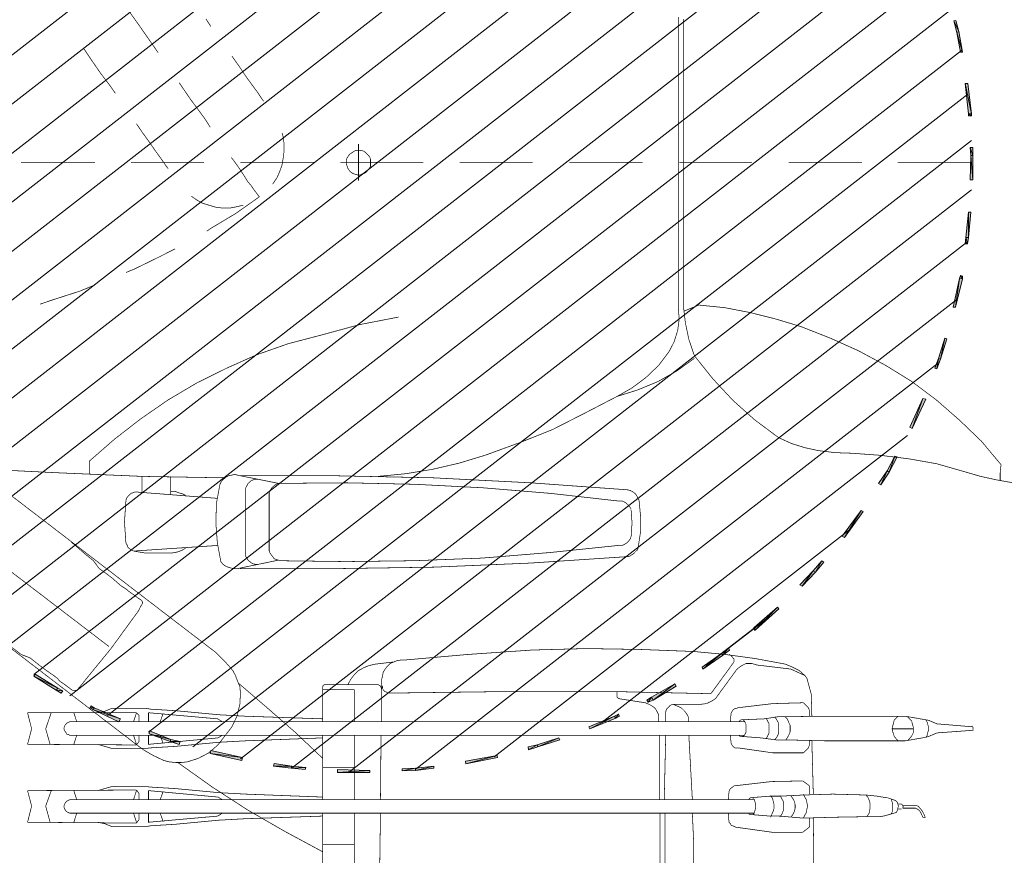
# Model space of a CAD drawing. Header units: centimetres. Extents: x 695802 to 711011, y 25963 to 44188.
# Tile 92 of 195: x 708863 to 708944, y 35964 to 36033. Entities that reach past the tile are written whole.
import ezdxf

# ---------------------------------------------------------------- set-up
doc = ezdxf.new("R2010")
doc.units = ezdxf.units.CM
doc.layers.add('H', color=7, linetype='Continuous')
doc.layers.add('Przekrojowa', color=253, linetype='Continuous', lineweight=25)

# ---------------------------------------------------------------- blocks, each defined once
blk = doc.blocks.new('zw$EDF5')
at = {"layer": 'H', "linetype": 'Continuous', "lineweight": 0}
for points in [[(4.33, 210.3), (4.33, 210.468), (4.859, 210.588), (6.952, 210.757), (6.952, 210.588)], [(12.243, 210.71), (11.618, 210.757), (9.597, 210.71), (9.597, 210.925), (12.243, 210.925)], [(14.841, 210.588), (14.841, 210.83), (15.034, 210.83), (17.511, 210.54), (17.511, 210.3), (15.034, 210.588)], [(1.756, 209.891), (1.516, 209.844), (-0.841, 209.315), (-0.841, 209.482), (1.444, 210.059), (1.684, 210.059)], [(21.72, 209.602), (20.109, 209.891), (20.109, 210.059), (21.768, 209.795), (22.706, 209.555), (22.634, 209.387)], [(-5.123, 208.28), (-3.464, 208.809), (-3.391, 208.616), (-5.076, 208.112), (-5.869, 207.823), (-5.941, 207.99)], [(-10.848, 205.971), (-8.418, 207.077), (-8.346, 206.837), (-10.728, 205.729)], [(-14.407, 204.07), (-13.157, 204.696), (-13.084, 204.527), (-14.312, 203.902), (-15.345, 203.204), (-15.467, 203.373)], [(-19.796, 200.366), (-17.655, 201.929), (-17.534, 201.761), (-19.675, 200.197)], [(-22.61, 198.008), (-21.816, 198.707), (-21.696, 198.514), (-22.514, 197.841), (-23.645, 196.733), (-23.765, 196.902)], [(-27.348, 193.102), (-25.616, 195.002), (-25.496, 194.882), (-27.181, 192.982), (-27.228, 192.934), (-27.396, 193.054)], [(-29.489, 190.384), (-29.032, 190.961), (-28.84, 190.841), (-29.322, 190.264), (-30.403, 188.725), (-30.572, 188.772)], [(-33.121, 184.659), (-31.967, 186.584), (-31.798, 186.464), (-32.881, 184.563), (-33.121, 184.154), (-33.29, 184.275)], [(-34.613, 181.605), (-34.445, 181.893), (-34.276, 181.845), (-34.445, 181.508), (-35.311, 179.415), (-35.478, 179.487)], [(-36.994, 175.207), (-36.417, 176.986), (-36.249, 176.938), (-36.826, 175.157), (-36.994, 174.388), (-37.21, 174.461)], [(-38.365, 169.313), (-37.859, 171.911), (-37.692, 171.863), (-38.149, 169.265)], [(-38.942, 164.069), (-38.894, 165.152), (-38.725, 166.667), (-38.558, 166.667), (-38.725, 165.152), (-38.774, 164.069)], [(-39.062, 158.754), (-39.062, 161.399), (-38.894, 161.399), (-38.847, 158.754)], [(-38.725, 154.953), (-38.847, 156.084), (-38.653, 156.156), (-38.558, 155.001), (-38.316, 153.558), (-38.558, 153.509)], [(-37.499, 148.29), (-38.076, 150.888), (-37.859, 150.961), (-37.283, 148.363)], [(-36.537, 145.019), (-36.754, 145.765), (-36.537, 145.813), (-36.344, 145.067), (-35.671, 143.335), (-35.888, 143.287)], [(-33.939, 138.716), (-34.902, 140.785), (-34.685, 140.906), (-33.747, 138.765), (-33.579, 138.476), (-33.747, 138.428)], [(-32.304, 135.662), (-32.544, 136.071), (-32.376, 136.191), (-32.135, 135.783), (-30.981, 133.93), (-31.173, 133.81)]]:
    blk.add_hatch(color=256, dxfattribs=at).paths.add_polyline_path(points)
at = {"layer": 'H', "color": 1, "lineweight": 0, "true_color": 0xff0000}
for p, q in [((4.45, 210.42), (-38.678, 155.073)), ((8.779, 210.83), (-37.981, 150.791)), ((12.821, 210.83), (-36.994, 146.871)), ((16.622, 210.54), (-35.791, 143.239)), ((-0.24, 209.627), (-39.014, 159.788)), ((20.205, 210.011), (-34.396, 139.871)), ((23.669, 209.265), (-32.785, 136.769)), ((-5.436, 208.112), (-38.798, 165.225)), ((26.893, 208.28), (-31.053, 133.81)), ((30.02, 207.077), (-29.152, 131.116)), ((-11.425, 205.586), (-37.812, 171.621)), ((33.025, 205.754), (-34.974, 118.512)), ((35.84, 204.239), (-35.671, 112.403)), ((38.558, 202.579), (-35.262, 107.784)), ((-19.218, 200.728), (-35.046, 180.402)), ((41.155, 200.728), (-34.18, 103.984)), ((43.633, 198.754), (-32.736, 100.688)), ((45.943, 196.566), (-30.932, 97.85)), ((48.204, 194.257), (-28.863, 95.324)), ((50.273, 191.779), (-26.555, 93.183)), ((52.245, 189.134), (-23.957, 91.284)), ((54.024, 186.295), (-21.119, 89.767)), ((55.708, 183.24), (-18.015, 88.614)), ((57.2, 179.993), (-14.601, 87.82))]:
    blk.add_line(p, q, dxfattribs=at)
at = {"layer": 'H', "lineweight": 0}
for points, const_width in [([(-15.298, 214.246), (-15.058, 212.898), (-14.769, 211.576), (-14.384, 210.253)], 0.0573), ([(-15.13, 213.186), (-14.479, 213.186), (-13.806, 213.258), (-11.882, 211.648), (-10.15, 209.844)], 0.0573), ([(-15.13, 213.186), (-14.479, 213.186), (-13.806, 213.258)], 0.0573), ([(-35.383, 210.95), (-35.503, 210.95), (-35.623, 210.95), (-35.84, 207.99), (-36.128, 207.318)], 0.0573), ([(-35.262, 210.877), (-35.383, 210.95)], 0.0573), ([(-34.468, 198.754), (-34.468, 205.393), (-34.805, 207.318), (-35.094, 207.99), (-35.334, 210.877)], 0.0573), ([(-14.384, 210.253), (-13.735, 207.99), (-13.326, 205.682)], 0.0573), ([(11.017, 210.83), (11.017, 204.816)], 0.0573), ([(11.017, 210.782), (11.017, 204.768)], 0.0573), ([(11.017, 210.782), (11.017, 204.768)], 0.0573), ([(-10.15, 209.844), (-8.49, 207.943)], 0.0573), ([(-8.49, 207.943), (-6.975, 205.923), (-5.652, 203.782)], 0.0573), ([(-42.478, 206.909), (-42.767, 207.029), (-42.767, 206.837)], 0.0573), ([(-36.2, 207.077), (-36.489, 205.393), (-36.489, 198.754), (-36.417, 195.772), (-36.417, 194.834)], 0.0573), ([(-36.128, 207.318), (-36.2, 207.077)], 0.0573), ([(-36.032, 207.197), (-36.2, 207.077)], 0.0573), ([(-35.166, 207.246), (-35.383, 207.318), (-35.551, 207.318), (-35.791, 207.246), (-36.032, 207.197)], 0.0573), ([(-34.974, 207.197), (-35.166, 207.246)], 0.0573), ([(-34.757, 207.077), (-34.974, 207.197)], 0.0573), ([(-42.767, 206.837), (-42.55, 206.74), (-42.31, 206.62)], 0.0573), ([(-42.261, 206.789), (-42.478, 206.909)], 0.0573), ([(-42.31, 206.62), (-42.141, 206.452), (-42.021, 206.259)], 0.0573), ([(-42.094, 206.668), (-42.261, 206.789)], 0.0573), ([(-41.852, 206.452), (-41.974, 206.548), (-42.094, 206.668)], 0.0573), ([(-42.021, 206.259), (-42.021, 206.043)], 0.0573), ([(-41.805, 205.177), (-41.805, 206.091), (-41.805, 206.259), (-41.852, 206.452)], 0.0573), ([(-42.021, 206.043), (-42.021, 205.177)], 0.0573), ([(-36.08, 205.923), (-36.249, 205.802), (-36.417, 205.634)], 0.0573), ([(-35.84, 206.043), (-36.08, 205.923)], 0.0573), ([(-35.334, 206.043), (-35.623, 206.043), (-35.84, 206.043)], 0.0573), ([(-35.503, 206.043), (-35.503, 204.311)], 0.0573), ([(-34.877, 205.923), (-35.094, 205.971), (-35.334, 206.043)], 0.0573), ([(-34.517, 205.586), (-34.685, 205.754), (-34.877, 205.923)], 0.0573), ([(-13.326, 205.682), (-13.037, 203.325), (-12.869, 201.015)], 0.0573), ([(-42.67, 203.613), (-42.381, 204.648)], 0.0573), ([(-42.381, 204.648), (-42.261, 204.72)], 0.0573), ([(-42.261, 204.72), (-42.094, 204.768), (-41.901, 204.816), (-41.805, 204.816), (-41.612, 204.768)], 0.0573), ([(-42.094, 204.768), (-42.094, 205.105)], 0.0573), ([(-41.685, 205.105), (-41.805, 205.177), (-41.901, 205.225), (-42.021, 205.177)], 0.0573), ([(-41.685, 204.768), (-41.685, 205.105)], 0.0573), ([(-41.612, 204.768), (-41.515, 204.72), (-41.395, 204.599)], 0.0573), ([(-41.395, 204.599), (-41.155, 203.902)], 0.0573), ([(-36.489, 204.816), (-36.32, 204.648), (-36.128, 204.479)], 0.0573), ([(-34.805, 204.479), (-34.637, 204.648), (-34.468, 204.816)], 0.0573), ([(-42.261, 204.359), (-42.478, 204.239)], 0.0573), ([(-41.732, 204.359), (-42.021, 204.359), (-42.261, 204.359)], 0.0573), ([(-41.275, 204.239), (-41.515, 204.311), (-41.732, 204.359)], 0.0573), ([(-41.155, 203.902), (-41.108, 203.493), (-41.035, 203.084)], 0.0573), ([(-36.128, 204.479), (-35.912, 204.431)], 0.0573), ([(-35.912, 204.431), (-35.743, 204.359)], 0.0573), ([(-35.743, 204.359), (-35.503, 204.311), (-35.262, 204.359), (-35.046, 204.431), (-34.805, 204.479)], 0.0573), ([(-5.652, 203.782), (-4.45, 201.544), (-3.415, 199.236)], 0.0573), ([(-42.718, 203.204), (-42.67, 203.613)], 0.0573), ([(-42.718, 202.218), (-42.718, 202.795), (-42.718, 203.204)], 0.0573), ([(-41.035, 203.084), (-40.939, 202.17)], 0.0573), ([(-42.767, 199.453), (-42.718, 202.218)], 0.0573), ([(-42.261, 202.459), (-42.478, 202.41), (-42.718, 202.218)], 0.0573), ([(-41.685, 202.507), (-41.974, 202.507), (-42.261, 202.459)], 0.0573), ([(-41.445, 202.459), (-41.685, 202.507)], 0.0573), ([(-41.155, 202.338), (-41.445, 202.459)], 0.0573), ([(-40.939, 197.022), (-40.866, 199.453), (-40.939, 202.17), (-41.155, 202.338)], 0.0573), ([(11.017, 201.833), (11.017, 195.82)], 0.0573), ([(11.017, 201.761), (11.017, 195.82)], 0.0573), ([(11.017, 201.761), (11.017, 195.82)], 0.0573), ([(-12.869, 201.015), (-12.82, 199.62), (-12.652, 198.25), (-12.411, 197.142)], 0.0573), ([(-42.84, 196.975), (-42.767, 199.453)], 0.0573), ([(-3.415, 199.236), (-2.478, 196.855)], 0.0573), ([(-34.517, 194.906), (-34.468, 198.754)], 0.0573), ([(-47.217, 197.888), (-42.84, 197.841)], 0.0573), ([(-43.993, 196.975), (-43.584, 197.504)], 0.0573), ([(-43.584, 197.504), (-43.416, 197.552), (-42.84, 197.552)], 0.0573), ([(-42.094, 197.312), (-42.381, 197.264)], 0.0573), ([(-41.852, 197.384), (-42.094, 197.312)], 0.0573), ([(-41.565, 197.312), (-41.852, 197.384)], 0.0573), ([(-40.866, 197.022), (-41.108, 197.142), (-41.323, 197.264), (-41.565, 197.312)], 0.0573), ([(-40.866, 197.841), (-36.489, 197.721)], 0.0573), ([(-40.17, 197.504), (-40.362, 197.552), (-40.866, 197.552)], 0.0573), ([(-39.784, 196.975), (-40.17, 197.504)], 0.0573), ([(-37.475, 197.022), (-37.066, 197.432)], 0.0573), ([(-37.066, 197.432), (-36.898, 197.504)], 0.0573), ([(-36.898, 197.504), (-36.489, 197.504)], 0.0573), ([(-32.664, 197.672), (-34.468, 197.721)], 0.0573), ([(-33.771, 197.432), (-33.939, 197.504), (-34.468, 197.504)], 0.0573), ([(-33.362, 197.022), (-33.771, 197.432)], 0.0573), ([(-31.341, 197.312), (-32.664, 197.672)], 0.0573), ([(-30.258, 193.174), (-30.595, 195.989), (-31.124, 197.142), (-31.341, 197.312)], 0.0573), ([(-43.993, 194.425), (-43.993, 196.975)], 0.0573), ([(-42.381, 197.264), (-42.598, 197.142), (-42.84, 197.022)], 0.0573), ([(-42.84, 197.022), (-42.67, 195.074), (-42.67, 194.257), (-42.55, 192.813)], 0.0573), ([(-40.939, 197.022), (-41.035, 195.074), (-41.035, 194.257), (-41.155, 192.765)], 0.0573), ([(-40.17, 191.49), (-39.833, 194.425), (-39.784, 196.975)], 0.0573), ([(-37.475, 194.497), (-37.475, 197.022)], 0.0573), ([(-33.434, 194.497), (-33.362, 197.022)], 0.0573), ([(-30.717, 196.686), (-31.124, 197.142)], 0.0573), ([(-30.187, 195.532), (-30.427, 196.109), (-30.717, 196.686)], 0.0573), ([(-12.411, 197.142), (-12.074, 196.061)], 0.0573), ([(-0.914, 190.576), (-1.323, 192.693), (-1.852, 194.786), (-2.478, 196.855)], 0.0573), ([(-42.31, 196.277), (-42.55, 196.157), (-42.767, 195.989)], 0.0573), ([(-42.021, 196.349), (-42.31, 196.277)], 0.0573), ([(-41.732, 196.349), (-42.021, 196.349)], 0.0573), ([(-41.445, 196.277), (-41.732, 196.349)], 0.0573), ([(-40.986, 195.989), (-41.228, 196.157), (-41.445, 196.277)], 0.0573), ([(-36.249, 195.7), (-36.417, 195.58)], 0.0573), ([(-36.032, 195.82), (-36.249, 195.7)], 0.0573), ([(-35.743, 195.94), (-36.032, 195.82)], 0.0573), ([(-34.974, 195.82), (-35.214, 195.94), (-35.503, 195.94), (-35.743, 195.94)], 0.0573), ([(-34.517, 195.532), (-34.685, 195.7), (-34.974, 195.82)], 0.0573), ([(-12.074, 196.061), (-11.594, 195.002)], 0.0573), ([(-42.55, 195.243), (-42.767, 195.074)], 0.0573), ([(-42.261, 195.363), (-42.55, 195.243)], 0.0573), ([(-42.021, 195.411), (-42.261, 195.363)], 0.0573), ([(-41.445, 195.363), (-41.732, 195.411), (-42.021, 195.411)], 0.0573), ([(-40.986, 195.123), (-41.228, 195.243), (-41.445, 195.363)], 0.0573), ([(-35.503, 195.002), (-35.743, 195.002), (-35.96, 194.954), (-36.2, 194.834), (-36.417, 194.666)], 0.0573), ([(-35.214, 195.002), (-35.503, 195.002)], 0.0573), ([(-34.517, 194.666), (-34.757, 194.834), (-34.974, 194.954), (-35.214, 195.002)], 0.0573), ([(-34.517, 194.906), (-34.685, 193.8)], 0.0573), ([(-28.985, 183.649), (-29.152, 188.026), (-29.392, 190.576), (-29.729, 193.054), (-30.187, 195.532)], 0.0573), ([(-11.594, 195.002), (-10.15, 193.054), (-8.539, 191.25)], 0.0573), ([(-43.536, 191.37), (-43.584, 191.49), (-43.993, 194.425)], 0.0573), ([(-42.55, 194.425), (-42.767, 194.329)], 0.0573), ([(-42.261, 194.545), (-42.55, 194.425)], 0.0573), ([(-42.021, 194.617), (-42.261, 194.545)], 0.0573), ([(-41.445, 194.545), (-41.732, 194.617), (-42.021, 194.617)], 0.0573), ([(-40.986, 194.329), (-41.228, 194.497), (-41.445, 194.545)], 0.0573), ([(-37.066, 191.659), (-37.475, 194.497)], 0.0573), ([(-36.417, 194.834), (-36.249, 193.559)], 0.0573), ([(-35.623, 194.208), (-35.84, 194.208), (-36.08, 194.088), (-36.32, 193.968)], 0.0573), ([(-35.334, 194.208), (-35.623, 194.208)], 0.0573), ([(-34.637, 193.968), (-34.877, 194.088), (-35.094, 194.208), (-35.334, 194.208)], 0.0573), ([(-34.228, 191.081), (-34.108, 191.153), (-34.011, 191.202), (-33.891, 191.322), (-33.819, 191.442), (-33.819, 191.538), (-33.771, 191.659), (-33.434, 194.497)], 0.0573), ([(-26.435, 194.04), (-30.307, 189.012)], 0.116), ([(-36.249, 193.559), (-36.128, 191.947)], 0.0573), ([(-34.685, 193.8), (-34.757, 192.068)], 0.0573), ([(-42.43, 192.982), (-42.55, 192.885), (-42.55, 192.765), (-42.55, 192.645), (-42.478, 192.525)], 0.0573), ([(-41.974, 193.102), (-42.189, 193.054), (-42.43, 192.982)], 0.0573), ([(-42.43, 192.982), (-42.43, 136.889)], 0.0573), ([(-41.732, 193.102), (-41.974, 193.102)], 0.0573), ([(-41.275, 192.982), (-41.515, 193.054), (-41.732, 193.102)], 0.0573), ([(-41.323, 192.982), (-41.323, 136.889)], 0.0573), ([(-41.323, 192.525), (-41.228, 192.597), (-41.155, 192.693), (-41.155, 192.813), (-41.228, 192.934)], 0.0573), ([(-30.187, 192.982), (-30.258, 193.174)], 0.0573), ([(-30.138, 192.765), (-30.187, 192.982)], 0.0573), ([(-30.138, 192.308), (-30.138, 192.525), (-30.138, 192.765)], 0.0573), ([(11.017, 192.813), (11.017, 186.824)], 0.0573), ([(11.017, 192.813), (11.017, 186.824)], 0.0573), ([(11.017, 192.813), (11.017, 186.824)], 0.0573), ([(-37.066, 191.37), (-37.066, 191.49), (-37.066, 191.659)], 0.0573), ([(-35.791, 192.308), (-36.032, 192.188), (-36.128, 192.068)], 0.0573), ([(-36.128, 192.068), (-36.128, 191.947), (-36.128, 191.827)], 0.0573), ([(-36.128, 191.827), (-36.032, 191.731)], 0.0573), ([(-36.032, 192.188), (-36.032, 136.817)], 0.0573), ([(-35.094, 192.308), (-35.334, 192.308), (-35.551, 192.308), (-35.791, 192.308)], 0.0573), ([(-34.925, 191.731), (-34.805, 191.827), (-34.757, 191.947), (-34.757, 192.068), (-34.877, 192.188), (-35.094, 192.308)], 0.0573), ([(-34.925, 192.236), (-34.925, 136.889)], 0.0573), ([(-33.434, 189.061), (-33.242, 189.47), (-33.025, 189.806), (-30.644, 191.538), (-30.475, 191.731), (-30.355, 191.899), (-30.258, 192.068)], 0.0573), ([(-30.258, 192.068), (-30.138, 192.308)], 0.0573), ([(-43.464, 191.202), (-43.536, 191.37)], 0.0573), ([(-43.176, 190.913), (-43.296, 191.033), (-43.416, 191.081), (-43.464, 191.202)], 0.0573), ([(-42.43, 190.866), (-43.176, 190.913)], 0.0573), ([(-41.323, 190.866), (-40.65, 190.913)], 0.0573), ([(-40.65, 190.913), (-40.53, 190.961), (-40.41, 191.033)], 0.0573), ([(-40.41, 191.033), (-40.29, 191.202), (-40.17, 191.37)], 0.0573), ([(-40.17, 191.37), (-40.17, 191.49)], 0.0573), ([(-36.826, 191.153), (-36.946, 191.25), (-37.066, 191.37)], 0.0573), ([(-36.657, 191.081), (-36.826, 191.153)], 0.0573), ([(-36.032, 191.033), (-36.657, 191.081)], 0.0573), ([(-34.925, 191.033), (-34.228, 191.081)], 0.0573), ([(-30.018, 191.322), (-32.496, 189.518)], 0.0573), ([(-29.392, 190.913), (-29.442, 191.033), (-29.562, 191.153), (-29.682, 191.25), (-29.778, 191.322), (-29.898, 191.322), (-30.018, 191.322)], 0.0573), ([(-8.539, 191.25), (-6.758, 189.59), (-4.859, 188.074)], 0.0573), ([(-1.203, 187.208), (-0.697, 188.435), (-0.914, 190.576)], 0.0573), ([(-32.496, 189.518), (-32.616, 189.421), (-32.616, 189.301), (-32.448, 181.725)], 0.0573), ([(-33.482, 188.195), (-33.482, 188.652), (-33.434, 189.061)], 0.0573), ([(-45.076, 188.026), (-47.746, 188.026)], 0.0573), ([(-42.43, 187.906), (-45.076, 188.026)], 0.0573), ([(-36.032, 187.617), (-41.323, 187.906)], 0.0573), ([(-33.53, 186.175), (-33.482, 186.342), (-33.482, 186.464), (-33.482, 188.195)], 0.0573), ([(-8.202, 181.725), (-7.673, 183.409), (-6.975, 185.092), (-6.109, 186.631), (-5.076, 188.074)], 0.0573), ([(-4.859, 188.074), (-3.511, 187.617)], 0.0573), ([(-3.511, 187.617), (-2.141, 187.33)], 0.0573), ([(-34.517, 187.57), (-34.925, 187.57)], 0.0573), ([(-34.517, 187.57), (-34.925, 187.57)], 0.0573), ([(-33.819, 187.04), (-34.059, 187.28), (-34.3, 187.45), (-34.517, 187.57)], 0.0573), ([(-33.602, 186.584), (-33.722, 186.873), (-33.819, 187.04)], 0.0573), ([(-0.866, 186.751), (-1.852, 186.824), (-2.766, 186.704)], 0.0573), ([(-2.141, 187.33), (-0.697, 187.16)], 0.0573), ([(-0.697, 187.16), (22.803, 187.16)], 0.0573), ([(-33.939, 185.765), (-33.819, 185.838), (-33.722, 185.958), (-33.602, 186.054), (-33.53, 186.175)], 0.0573), ([(-33.482, 186.342), (-33.602, 186.584)], 0.0573), ([(-4.497, 186.007), (-5.652, 185.141)], 0.0573), ([(-2.766, 186.704), (-3.704, 186.415), (-4.497, 186.007)], 0.0573), ([(-0.866, 186.751), (22.971, 186.751)], 0.0573), ([(-42.43, 185.67), (-47.746, 185.67)], 0.0573), ([(-42.43, 185.261), (-47.746, 185.261)], 0.0573), ([(-36.032, 185.718), (-41.323, 185.598)], 0.0573), ([(-36.032, 185.189), (-41.323, 185.189)], 0.0573), ([(-34.925, 185.718), (-34.3, 185.718), (-34.108, 185.718), (-33.939, 185.765)], 0.0573), ([(-34.348, 185.141), (-34.637, 185.141), (-34.925, 185.141)], 0.0573), ([(-33.891, 184.899), (-34.108, 185.019), (-34.348, 185.141)], 0.0573), ([(-33.602, 184.563), (-33.722, 184.732), (-33.891, 184.899)], 0.0573), ([(-33.482, 184.323), (-33.602, 184.563)], 0.0573), ([(-5.652, 185.141), (-6.638, 184.106)], 0.0573), ([(-33.362, 184.034), (-33.482, 184.323)], 0.0573), ([(-32.905, 181.725), (-33.025, 181.845), (-33.362, 184.034)], 0.0573), ([(-28.912, 179.199), (-28.985, 183.649)], 0.0573), ([(-19.338, 183.649), (-20.613, 183.457)], 0.0573), ([(-18.015, 183.649), (-19.338, 183.649)], 0.0573), ([(-16.74, 183.529), (-18.015, 183.649)], 0.0573), ([(-6.638, 184.106), (-7.504, 182.951), (-8.202, 181.725)], 0.0573), ([(11.017, 183.817), (11.017, 177.804)], 0.0573), ([(11.017, 183.817), (11.017, 177.804)], 0.0573), ([(11.017, 183.817), (11.017, 177.804)], 0.0573), ([(-21.311, 182.783), (-21.359, 182.591)], 0.0573), ([(-21.239, 182.879), (-21.311, 182.783)], 0.0573), ([(-21.119, 183.072), (-21.239, 182.879)], 0.0573), ([(-20.782, 183.409), (-20.902, 183.288), (-21.022, 183.168), (-21.119, 183.072)], 0.0573), ([(-20.613, 183.457), (-20.782, 183.409)], 0.0573), ([(-19.675, 182.879), (-19.867, 182.831), (-20.036, 182.711)], 0.0573), ([(-17.559, 182.879), (-18.594, 182.951), (-19.675, 182.879)], 0.0573), ([(-17.366, 182.831), (-17.486, 182.879)], 0.0573), ([(-17.199, 182.711), (-17.366, 182.831)], 0.0573), ([(-16.211, 183.24), (-16.404, 183.36), (-16.573, 183.457), (-16.74, 183.529)], 0.0573), ([(-16.116, 183.12), (-16.211, 183.24)], 0.0573), ([(-14.721, 150.791), (-14.721, 158.754), (-14.889, 166.667), (-15.298, 174.628), (-15.874, 182.591), (-15.924, 182.783), (-15.996, 182.951), (-16.116, 183.12)], 0.0573), ([(-21.359, 182.591), (-21.888, 174.628)], 0.0573), ([(-20.253, 182.494), (-20.373, 182.302), (-20.445, 182.134), (-20.445, 181.965), (-20.445, 181.797), (-21.022, 176.24), (-21.479, 170.66), (-21.696, 165.055), (-21.768, 159.498)], 0.0573), ([(-20.036, 182.711), (-20.156, 182.591), (-20.253, 182.494)], 0.0573), ([(-16.982, 182.494), (-17.077, 182.591), (-17.199, 182.711)], 0.0573), ([(-16.789, 182.134), (-16.862, 182.302), (-16.982, 182.494)], 0.0573), ([(-16.164, 176.24), (-16.789, 181.797), (-16.789, 181.965), (-16.789, 182.134)], 0.0573), ([(-32.448, 181.725), (-32.905, 181.725)], 0.0573), ([(-32.448, 181.725), (-32.448, 172.2), (-32.568, 163.034), (-32.568, 162.914)], 0.0573), ([(-8.202, 181.725), (-9.573, 179.079), (-10.92, 176.432), (-12.003, 173.715)], 0.0573), ([(-29.032, 174.75), (-28.912, 179.199)], 0.0573), ([(-15.298, 159.498), (-15.418, 165.103), (-15.707, 170.708), (-16.164, 176.24)], 0.0573), ([(-29.851, 164.309), (-29.392, 169.505), (-29.032, 174.75)], 0.0573), ([(11.017, 174.797), (11.017, 168.808)], 0.0573), ([(11.017, 174.797), (11.017, 168.808)], 0.0573), ([(11.017, 174.797), (11.017, 168.808)], 0.0573), ([(-21.888, 174.628), (-22.225, 166.667)], 0.0573), ([(-12.003, 173.715), (-13.037, 170.877)], 0.0573), ([(-13.037, 170.877), (-13.686, 168.736)], 0.0573), ([(-13.686, 168.736), (-14.192, 166.547)], 0.0573), ([(-22.225, 166.667), (-22.345, 158.705)], 0.0573), ([(-14.192, 166.547), (-14.552, 164.359)], 0.0573), ([(11.017, 165.801), (11.017, 159.788)], 0.0573), ([(11.017, 165.801), (11.017, 159.788)], 0.0573), ([(11.017, 165.801), (11.017, 159.788)], 0.0573), ([(-29.898, 163.66), (-29.851, 164.022), (-29.851, 164.309)], 0.0573), ([(-14.552, 164.359), (-14.769, 162.096)], 0.0573), ([(-30.187, 161.881), (-30.018, 163.324)], 0.0573), ([(-30.138, 163.084), (-30.018, 163.371), (-29.898, 163.66)], 0.0573), ([(-3.175, 157.382), (-2.309, 160.558), (-1.683, 163.78)], 0.0573), ([(-32.568, 162.914), (-32.496, 162.794), (-32.448, 162.674), (-32.376, 162.578), (-32.279, 162.505), (-32.159, 162.458)], 0.0573), ([(-31.461, 162.385), (-31.173, 162.458), (-30.884, 162.505), (-30.595, 162.674)], 0.0573), ([(-30.595, 162.674), (-30.355, 162.867), (-30.138, 163.084)], 0.0573), ([(-42.43, 162.29), (-47.746, 162.218)], 0.0573), ([(-36.032, 162.338), (-41.323, 162.29)], 0.0573), ([(-32.376, 162.385), (-34.925, 162.385)], 0.0573), ([(-32.087, 162.338), (-32.279, 162.385), (-32.376, 162.385)], 0.0573), ([(-31.461, 162.385), (-32.376, 162.385)], 0.0573), ([(-32.159, 162.458), (-32.039, 162.458)], 0.0573), ([(-31.99, 162.29), (-32.087, 162.338)], 0.0573), ([(-32.039, 162.458), (-31.919, 162.385)], 0.0573), ([(-31.87, 162.096), (-31.99, 162.29)], 0.0573), ([(-31.87, 162.096), (-31.87, 157.839), (-31.87, 157.719)], 0.0573), ([(-30.307, 161.352), (-30.187, 161.881)], 0.0573), ([(11.017, 162.001), (11.017, 158.994)], 0.0573), ([(11.017, 162.001), (11.017, 158.994)], 0.0573), ([(-30.717, 160.486), (-30.475, 160.943)], 0.0573), ([(-30.475, 160.943), (-30.307, 161.352)], 0.0573), ([(10.223, 161.135), (10.103, 160.943), (10.054, 160.773), (9.982, 160.606)], 0.0573), ([(10.343, 161.23), (10.223, 161.135)], 0.0573), ([(11.594, 161.303), (11.426, 161.424), (11.257, 161.472), (11.089, 161.472), (10.848, 161.472), (10.68, 161.472), (10.511, 161.352), (10.343, 161.23)], 0.0573), ([(11.835, 161.063), (11.714, 161.183), (11.594, 161.303)], 0.0573), ([(11.955, 160.895), (11.835, 161.063)], 0.0573), ([(12.003, 160.486), (12.003, 160.653), (11.955, 160.895)], 0.0573), ([(-47.746, 160.149), (-42.43, 160.149)], 0.0573), ([(-44.979, 160.149), (-44.979, 157.551)], 0.0573), ([(-41.323, 160.149), (-36.032, 160.149)], 0.0573), ([(-38.678, 160.149), (-38.678, 157.551)], 0.0573), ([(-34.925, 160.149), (-32.279, 160.149)], 0.0573), ([(-32.279, 160.149), (-32.279, 157.551)], 0.0573), ([(-31.413, 159.86), (-31.053, 160.149), (-30.717, 160.486)], 0.0573), ([(9.525, 160.486), (12.532, 160.486)], 0.0573), ([(9.982, 160.606), (9.982, 160.437), (10.054, 160.197)], 0.0573), ([(10.054, 160.197), (10.103, 160.029), (10.223, 159.86)], 0.0573), ([(11.714, 159.788), (11.835, 159.98), (11.955, 160.149), (12.003, 160.317)], 0.0573), ([(12.003, 160.317), (12.003, 160.486)], 0.0573), ([(-31.87, 159.62), (-31.413, 159.86)], 0.0573), ([(-21.768, 159.498), (-21.696, 153.918)], 0.0573), ([(-15.345, 153.918), (-15.298, 159.498)], 0.0573), ([(10.223, 159.86), (10.343, 159.74)], 0.0573), ([(10.343, 159.74), (10.511, 159.62), (10.68, 159.571), (10.848, 159.498), (11.089, 159.498), (11.257, 159.498), (11.426, 159.571), (11.594, 159.692)], 0.0573), ([(11.594, 159.692), (11.714, 159.788)], 0.0573), ([(-22.345, 158.705), (-22.345, 150.744)], 0.0573), ([(-31.87, 157.719), (-31.919, 157.599), (-32.039, 157.551)], 0.0573), ([(-47.746, 157.551), (-42.43, 157.551)], 0.0573), ([(-45.605, 157.551), (-43.921, 154.424)], 0.0573), ([(-43.007, 149.012), (-42.887, 151.201), (-42.67, 157.551)], 0.0573), ([(-42.67, 157.551), (-42.43, 157.551)], 0.0573), ([(-41.323, 157.551), (-36.032, 157.551)], 0.0573), ([(-41.108, 157.551), (-40.866, 151.201), (-40.746, 149.012)], 0.0573), ([(-35.791, 155.29), (-37.932, 157.551)], 0.0573), ([(-36.609, 149.012), (-36.489, 151.201), (-36.249, 157.551)], 0.0573), ([(-36.249, 157.551), (-36.032, 157.551)], 0.0573), ([(-32.279, 157.551), (-34.925, 157.551)], 0.0573), ([(-34.588, 157.551), (-34.757, 157.551)], 0.0573), ([(-34.685, 157.551), (-34.468, 151.201), (-34.348, 149.012)], 0.0573), ([(-32.159, 157.551), (-32.279, 157.551)], 0.0573), ([(-32.039, 157.551), (-32.159, 157.551)], 0.0573), ([(-4.786, 152.114), (-3.873, 154.712), (-3.175, 157.382)], 0.0573), ([(11.017, 156.805), (11.017, 150.791)], 0.0573), ([(11.017, 156.805), (11.017, 150.791)], 0.0573), ([(11.017, 156.805), (11.017, 150.791)], 0.0573), ([(-33.771, 152.98), (-35.791, 155.29)], 0.0573), ([(-43.921, 154.424), (-42.189, 151.417)], 0.0573), ([(-21.648, 153.918), (-22.345, 150.551)], 0.0573), ([(-21.648, 153.918), (-21.599, 153.726), (-21.528, 153.558), (-21.359, 153.437)], 0.0573), ([(-15.538, 153.558), (-15.418, 153.726), (-15.345, 153.918)], 0.0573), ([(-14.601, 150.335), (-14.672, 150.551), (-15.345, 153.918)], 0.0573), ([(9.767, 153.798), (9.237, 153.437)], 0.0573), ([(11.955, 154.375), (11.377, 154.303), (10.8, 154.207), (10.271, 154.015), (9.767, 153.798)], 0.0573), ([(12.532, 154.375), (11.955, 154.375)], 0.0573), ([(13.446, 154.207), (13.109, 154.303), (12.532, 154.375)], 0.0573), ([(-31.75, 150.624), (-33.771, 152.98)], 0.0573), ([(-21.359, 153.437), (-21.239, 153.342)], 0.0573), ([(-21.239, 153.342), (-21.07, 153.222), (-20.902, 153.149)], 0.0573), ([(-16.116, 153.149), (-20.902, 153.149)], 0.0573), ([(-16.116, 153.149), (-15.924, 153.222), (-15.754, 153.342)], 0.0573), ([(-15.754, 153.342), (-15.634, 153.437), (-15.538, 153.558)], 0.0573), ([(-21.985, 152.236), (-21.985, 151.994)], 0.0573), ([(-15.009, 151.994), (-15.009, 152.186)], 0.0573), ([(-5.892, 149.638), (-4.786, 152.114)], 0.0573), ([(8.202, 152.356), (6.807, 150.382), (5.605, 148.363), (5.365, 148.026)], 0.0573), ([(8.322, 152.236), (8.202, 152.356)], 0.0573), ([(8.492, 152.114), (8.322, 152.236)], 0.0573), ([(8.708, 151.946), (8.492, 152.114)], 0.0573), ([(16.789, 152.186), (16.213, 152.571), (16.044, 152.692)], 0.0573), ([(17.439, 151.705), (16.789, 152.186)], 0.0573), ([(-42.189, 151.417), (-40.29, 148.483)], 0.0573), ([(-21.985, 151.994), (-21.936, 151.777)], 0.0573), ([(-21.936, 151.777), (-21.816, 151.61), (-21.648, 151.417), (-21.479, 151.321), (-21.311, 151.201)], 0.0573), ([(-15.827, 151.201), (-21.311, 151.201)], 0.0573), ([(-15.827, 151.201), (-15.634, 151.248)], 0.0573), ([(-15.634, 151.248), (-15.538, 151.321)], 0.0573), ([(-15.538, 151.321), (-15.345, 151.417)], 0.0573), ([(-15.345, 151.417), (-15.25, 151.537), (-15.13, 151.657)], 0.0573), ([(-15.13, 151.657), (-15.058, 151.826), (-15.009, 151.994)], 0.0573), ([(9.862, 151.128), (9.405, 151.417), (9.068, 151.705), (8.708, 151.946)], 0.0573), ([(19.749, 150.095), (18.93, 150.671), (18.137, 151.201), (17.439, 151.705)], 0.0573), ([(-38.221, 146.414), (-37.932, 147.328), (-37.475, 148.194), (-36.826, 148.94), (-36.08, 149.516), (-35.334, 150.095), (-34.468, 150.504)], 0.0573), ([(-34.468, 150.504), (-33.482, 150.744)], 0.0573), ([(-33.482, 150.744), (-32.568, 150.791)], 0.0573), ([(-32.568, 150.791), (-32.039, 150.744), (-31.583, 150.551), (-31.124, 150.382), (-30.717, 150.167)], 0.0573), ([(-22.345, 150.551), (-22.345, 150.215), (-22.273, 149.926), (-22.177, 149.638), (-21.985, 149.349)], 0.0573), ([(7.384, 150.504), (7.264, 149.926), (7.264, 149.349), (7.337, 148.772), (7.506, 148.194), (7.673, 147.665), (7.962, 147.16), (8.25, 146.751)], 0.0573), ([(7.506, 151.033), (7.384, 150.504)], 0.0573), ([(10.391, 150.791), (9.862, 151.128)], 0.0573), ([(10.969, 150.382), (10.391, 150.791)], 0.0573), ([(11.426, 150.046), (10.969, 150.382)], 0.0573), ([(-30.717, 150.167), (-29.971, 149.516)], 0.0573), ([(-15.178, 149.229), (-15.009, 149.396), (-14.841, 149.589)], 0.0573), ([(-14.841, 149.589), (-14.721, 149.806), (-14.672, 150.046)], 0.0573), ([(-14.672, 150.046), (-14.601, 150.335)], 0.0573), ([(-14.552, 138.381), (-13.518, 138.381), (-11.714, 140.448), (-10.054, 142.589), (-8.49, 144.85), (-7.095, 147.208), (-5.892, 149.638)], 0.0573), ([(-43.344, 145.428), (-43.007, 149.012)], 0.0573), ([(-42.43, 143.239), (-43.176, 143.239), (-42.67, 148.94), (-42.43, 149.301)], 0.0573), ([(-40.579, 143.239), (-41.108, 148.94), (-41.323, 149.301)], 0.0573), ([(-40.746, 149.012), (-40.41, 145.428)], 0.0573), ([(-36.946, 145.428), (-36.609, 149.012)], 0.0573), ([(-36.032, 143.239), (-36.778, 143.239), (-36.249, 148.94), (-36.032, 149.301)], 0.0573), ([(-34.18, 143.239), (-34.685, 148.94), (-34.925, 149.301)], 0.0573), ([(-34.348, 149.012), (-34.011, 145.428)], 0.0573), ([(-29.971, 149.516), (-29.272, 148.82)], 0.0573), ([(-29.272, 148.82), (1.852, 108.241), (2.767, 106.966)], 0.0573), ([(-21.985, 149.349), (-21.768, 149.18), (-20.204, 148.892), (-18.594, 148.772), (-16.982, 148.82), (-15.418, 149.107), (-15.178, 149.229)], 0.0573), ([(-20.445, 148.892), (-20.902, 142.012)], 0.0573), ([(-16.044, 142.132), (-16.573, 148.892)], 0.0573), ([(-14.889, 149.516), (-14.769, 142.71), (-14.479, 135.903), (-14.143, 129.023)], 0.0573), ([(-40.29, 148.483), (-38.269, 145.644)], 0.0573), ([(16.285, 146.631), (14.553, 147.906), (13.904, 148.314)], 0.0573), ([(22.803, 147.954), (22.177, 148.363)], 0.0573), ([(11.017, 147.785), (11.017, 141.795)], 0.0573), ([(11.017, 147.785), (11.017, 141.795)], 0.0573), ([(11.017, 147.785), (11.017, 141.795)], 0.0573), ([(-38.221, 144.971), (-38.269, 145.476), (-38.269, 145.933), (-38.221, 146.414)], 0.0573), ([(17.56, 145.765), (16.285, 146.631)], 0.0573), ([(-20.662, 146.294), (-20.83, 146.005), (-20.95, 145.716), (-21.022, 145.428)], 0.0573), ([(-16.211, 146.053), (-16.333, 146.294)], 0.0573), ([(-15.996, 145.067), (-15.996, 145.428), (-16.116, 145.716), (-16.211, 146.053)], 0.0573), ([(-43.176, 139.078), (-43.296, 139.654), (-43.536, 140.233), (-43.536, 142.998), (-43.464, 143.455), (-43.344, 145.428)], 0.0573), ([(-40.41, 145.428), (-40.29, 143.455), (-40.242, 142.998), (-40.242, 140.233), (-40.41, 139.654), (-40.579, 139.078)], 0.0573), ([(-37.692, 143.624), (-38.101, 144.49), (-38.221, 144.971)], 0.0573), ([(-36.778, 139.078), (-36.946, 139.654), (-37.115, 140.233), (-37.115, 142.998), (-37.066, 143.455), (-36.946, 145.428)], 0.0573), ([(-34.011, 145.428), (-33.891, 143.455), (-33.819, 142.998)], 0.0573), ([(-21.022, 145.428), (-21.07, 145.067)], 0.0573), ([(-21.07, 145.067), (-21.07, 142.998), (-20.902, 142.012)], 0.0573), ([(-14.769, 145.067), (-16.284, 145.067)], 0.0573), ([(3.921, 145.428), (3.296, 144.201)], 0.0573), ([(10.511, 144.85), (10.728, 144.682), (11.257, 144.321), (11.883, 143.864)], 0.0573), ([(-43.127, 144.442), (-42.43, 144.201)], 0.0573), ([(-40.65, 144.442), (-41.323, 144.201)], 0.0573), ([(-36.706, 144.442), (-36.032, 144.201)], 0.0573), ([(-34.228, 144.442), (-34.925, 144.201)], 0.0573), ([(3.296, 144.201), (2.261, 142.084), (1.973, 141.386)], 0.0573), ([(23.717, 141.435), (22.346, 142.421), (20.205, 143.912), (20.036, 144.033)], 0.0573), ([(-41.323, 143.239), (-40.579, 143.239)], 0.0573), ([(-37.186, 142.758), (-37.692, 143.624)], 0.0573), ([(-34.925, 143.239), (-34.18, 143.239)], 0.0573), ([(11.883, 143.864), (12.652, 143.335), (13.446, 142.758), (14.192, 142.252)], 0.0573), ([(-43.247, 142.252), (-42.96, 142.469)], 0.0573), ([(-42.96, 142.469), (-42.43, 142.469)], 0.0573), ([(-40.53, 142.252), (-40.819, 142.469), (-41.323, 142.469)], 0.0573), ([(-37.186, 142.758), (-6.061, 102.179)], 0.0573), ([(-36.826, 142.252), (-36.537, 142.469)], 0.0573), ([(-36.537, 142.469), (-36.032, 142.469)], 0.0573), ([(-34.18, 142.252), (-34.396, 142.469), (-34.925, 142.469)], 0.0573), ([(-33.819, 142.998), (-33.819, 140.233)], 0.0573), ([(-25.449, 142.589), (-25.809, 142.421), (-26.435, 141.964)], 0.0573), ([(-24.197, 141.603), (-24.486, 142.012), (-24.703, 142.301), (-24.823, 142.469), (-24.943, 142.661), (-25.112, 142.758), (-25.28, 142.71), (-25.449, 142.589)], 0.0573), ([(-14.769, 142.71), (-16.116, 142.71)], 0.0573), ([(-43.247, 142.252), (-43.176, 133.305)], 0.0573), ([(-42.43, 142.012), (-43.176, 142.252)], 0.0573), ([(-41.323, 142.012), (-40.579, 142.252)], 0.0573), ([(-40.579, 133.305), (-40.53, 142.252)], 0.0573), ([(-36.826, 142.252), (-36.778, 133.305)], 0.0573), ([(-36.032, 142.012), (-36.778, 142.252)], 0.0573), ([(-34.925, 142.012), (-34.18, 142.252)], 0.0573), ([(-34.18, 133.305), (-34.18, 142.252)], 0.0573), ([(-26.435, 141.964), (-28.912, 140.16), (-31.293, 138.212), (-31.87, 137.755), (-32.207, 137.466)], 0.0573), ([(-24.005, 141.386), (-24.197, 141.603)], 0.0573), ([(-20.902, 142.012), (-20.83, 141.844)], 0.0573), ([(-20.83, 141.844), (-20.733, 141.723)], 0.0573), ([(-20.733, 141.723), (-20.613, 141.555), (-20.445, 141.508), (-20.253, 141.386), (-18.521, 141.266), (-16.74, 141.386), (-16.573, 141.435), (-16.404, 141.555)], 0.0573), ([(-16.404, 141.555), (-16.284, 141.675), (-16.164, 141.795)], 0.0573), ([(-16.164, 141.795), (-16.116, 141.964), (-16.044, 142.132)], 0.0573), ([(-23.139, 140.28), (-23.5, 140.689), (-23.789, 141.026), (-24.005, 141.386)], 0.0573), ([(-33.819, 140.233), (-34.059, 139.654), (-34.18, 139.078)], 0.0573), ([(-28.743, 139.991), (8.25, 91.621)], 0.0573), ([(-22.754, 139.776), (-23.139, 140.28)], 0.0573), ([(16.694, 140.52), (17.271, 140.113), (18.354, 139.294), (19.507, 138.501)], 0.0573), ([(-22.345, 139.198), (-22.754, 139.776)], 0.0573), ([(-21.696, 138.716), (-22.345, 139.198)], 0.0573), ([(-20.156, 136.889), (-21.191, 138.092), (-21.696, 138.716)], 0.0573), ([(0.866, 138.621), (0.457, 137.635), (-0.288, 135.325), (-0.625, 134.339)], 0.0573), ([(11.017, 138.838), (11.017, 132.848)], 0.0573), ([(11.017, 138.788), (11.017, 132.776)], 0.0573), ([(11.017, 138.788), (11.017, 132.776)], 0.0573), ([(19.507, 138.501), (20.373, 137.923)], 0.0573), ([(-32.207, 137.466), (-32.327, 137.346)], 0.0573), ([(-42.43, 137.346), (-43.176, 137.106)], 0.0573), ([(-42.43, 136.889), (-42.43, 136.769)], 0.0573), ([(-42.43, 136.769), (-42.381, 136.649), (-42.31, 136.528), (-42.189, 136.408), (-42.094, 136.36), (-41.974, 136.312), (-41.805, 136.312), (-41.685, 136.36), (-41.565, 136.408), (-41.445, 136.528), (-41.395, 136.649), (-41.323, 136.769), (-41.323, 136.889)], 0.0573), ([(-41.323, 137.346), (-40.579, 137.106)], 0.0573), ([(-36.032, 137.346), (-36.778, 137.106)], 0.0573), ([(-36.032, 136.889), (-36.032, 136.769)], 0.0573), ([(-36.032, 136.769), (-35.96, 136.649)], 0.0573), ([(-35.96, 136.649), (-35.96, 136.528)], 0.0573), ([(-35.671, 136.36), (-35.551, 136.312), (-35.383, 136.312), (-35.262, 136.36), (-35.166, 136.408), (-35.046, 136.528), (-34.974, 136.649), (-34.925, 136.769)], 0.0573), ([(-34.925, 137.346), (-34.18, 137.106)], 0.0573), ([(-34.925, 136.769), (-34.925, 136.889)], 0.0573), ([(-32.327, 137.346), (-32.376, 137.178), (-32.327, 136.984), (-32.207, 136.817), (-32.087, 136.649), (-31.87, 136.36), (-31.583, 135.951)], 0.0573), ([(-35.96, 136.528), (-35.84, 136.48)], 0.0573), ([(-35.84, 136.48), (-35.671, 136.36)], 0.0573), ([(-31.583, 135.951), (-31.341, 135.734)], 0.0573), ([(-43.176, 135.157), (-41.852, 134.796), (-40.579, 135.252)], 0.0573), ([(-36.778, 135.157), (-35.503, 134.796), (-34.18, 135.252)], 0.0573), ([(-31.341, 135.734), (-31.124, 135.446), (-30.837, 135.037), (-30.547, 134.628)], 0.0573), ([(-30.547, 134.628), (-30.138, 134.099)], 0.0573), ([(-43.176, 133.305), (-41.852, 133.642), (-40.579, 133.305)], 0.0573), ([(-36.778, 133.305), (-35.503, 133.642), (-34.18, 133.305)], 0.0573), ([(-30.138, 134.099), (-29.682, 133.521), (-29.392, 132.776)], 0.0573), ([(-29.392, 132.776), (-28.912, 132.15), (-28.047, 130.827)], 0.0573)]:
    blk.add_lwpolyline(points, dxfattribs=dict(at, const_width=const_width))
for points in [[(4.859, 210.588), (4.859, 210.373), (4.33, 210.493), (4.859, 210.588)], [(4.859, 210.373), (4.33, 210.493), (4.33, 210.3), (4.859, 210.373)], [(6.927, 210.782), (6.927, 210.588), (4.859, 210.588), (6.927, 210.782)], [(6.927, 210.588), (4.859, 210.588), (4.859, 210.373), (6.927, 210.588)], [(11.594, 210.95), (11.594, 210.782), (9.574, 210.95), (11.594, 210.95)], [(11.594, 210.782), (9.574, 210.95), (9.574, 210.71), (11.594, 210.782)], [(9.574, 210.95), (9.574, 210.71)], [(12.243, 210.95), (12.243, 210.71), (11.594, 210.95), (12.243, 210.95)], [(12.243, 210.71), (11.594, 210.95), (11.594, 210.782), (12.243, 210.71)], [(15.01, 210.83), (15.01, 210.588), (14.841, 210.83), (15.01, 210.83)], [(15.01, 210.588), (14.841, 210.83), (14.841, 210.588), (15.01, 210.588)], [(17.488, 210.54), (17.488, 210.3), (15.01, 210.83), (17.488, 210.54)], [(17.488, 210.3), (15.01, 210.83), (15.01, 210.588), (17.488, 210.3)], [(1.444, 210.084), (1.492, 209.844), (-0.866, 209.507), (1.444, 210.084)], [(1.492, 209.844), (-0.866, 209.507), (-0.866, 209.338), (1.492, 209.844)], [(1.684, 210.084), (1.732, 209.916), (1.444, 210.084), (1.684, 210.084)], [(1.732, 209.916), (1.444, 210.084), (1.492, 209.844), (1.732, 209.916)], [(21.768, 209.795), (21.697, 209.627), (20.085, 210.084), (21.768, 209.795)], [(21.697, 209.627), (20.085, 210.084), (20.085, 209.916), (21.697, 209.627)], [(22.634, 209.387), (21.768, 209.795), (21.697, 209.627), (22.634, 209.387)], [(22.683, 209.555), (22.634, 209.387), (21.768, 209.795), (22.683, 209.555)], [(-3.464, 208.809), (-3.415, 208.641), (-5.146, 208.28), (-3.464, 208.809)], [(-3.415, 208.641), (-5.146, 208.28), (-5.076, 208.112), (-3.415, 208.641)], [(-5.146, 208.28), (-5.076, 208.112), (-5.941, 207.99), (-5.146, 208.28)], [(-5.076, 208.112), (-5.941, 207.99), (-5.892, 207.823), (-5.076, 208.112)], [(-8.418, 207.077), (-8.37, 206.837), (-10.848, 205.971), (-8.418, 207.077)], [(-8.37, 206.837), (-10.848, 205.971), (-10.728, 205.754), (-8.37, 206.837)], [(-13.157, 204.72), (-13.109, 204.527), (-14.432, 204.07), (-13.157, 204.72)], [(-14.432, 204.07), (-14.312, 203.902), (-15.467, 203.373), (-14.432, 204.07)], [(-14.312, 203.902), (-15.467, 203.373), (-15.345, 203.204), (-14.312, 203.902)], [(-13.109, 204.527), (-14.432, 204.07), (-14.312, 203.902), (-13.109, 204.527)], [(-17.655, 201.929), (-17.559, 201.761), (-19.796, 200.391), (-17.655, 201.929)], [(-17.559, 201.761), (-19.796, 200.391), (-19.675, 200.197), (-17.559, 201.761)], [(-21.816, 198.707), (-21.696, 198.537), (-22.634, 198.008), (-21.816, 198.707)], [(-21.696, 198.537), (-22.634, 198.008), (-22.514, 197.841), (-21.696, 198.537)], [(-22.634, 198.008), (-22.514, 197.841), (-23.789, 196.927), (-22.634, 198.008)], [(-22.514, 197.841), (-23.789, 196.927), (-23.668, 196.733), (-22.514, 197.841)], [(-25.641, 195.002), (-25.521, 194.906), (-27.373, 193.102), (-25.641, 195.002)], [(-25.521, 194.906), (-27.373, 193.102), (-27.181, 192.982), (-25.521, 194.906)], [(-27.373, 193.102), (-27.181, 192.982), (-27.421, 193.054), (-27.373, 193.102)], [(-27.181, 192.982), (-27.421, 193.054), (-27.253, 192.934), (-27.181, 192.982)], [(-29.032, 190.961), (-28.863, 190.866), (-29.489, 190.384), (-29.032, 190.961)], [(-28.863, 190.866), (-29.489, 190.384), (-29.322, 190.287), (-28.863, 190.866)], [(-29.489, 190.384), (-29.322, 190.287), (-30.595, 188.772), (-29.489, 190.384)], [(-29.322, 190.287), (-30.595, 188.772), (-30.427, 188.725), (-29.322, 190.287)], [(-31.99, 186.584), (-31.798, 186.464), (-33.145, 184.683), (-31.99, 186.584)], [(-31.798, 186.464), (-33.145, 184.683), (-32.905, 184.563), (-31.798, 186.464)], [(-33.145, 184.683), (-32.905, 184.563), (-33.314, 184.275), (-33.145, 184.683)], [(-32.905, 184.563), (-33.314, 184.275), (-33.145, 184.154), (-32.905, 184.563)], [(-34.637, 181.628), (-34.468, 181.508), (-35.503, 179.487), (-34.637, 181.628)], [(-34.468, 181.508), (-35.503, 179.487), (-35.334, 179.415), (-34.468, 181.508)], [(-34.468, 181.917), (-34.3, 181.845), (-34.637, 181.628), (-34.468, 181.917)], [(-34.3, 181.845), (-34.637, 181.628), (-34.468, 181.508), (-34.3, 181.845)], [(-36.417, 177.011), (-36.249, 176.938), (-36.994, 175.207), (-36.417, 177.011)], [(-36.249, 176.938), (-36.994, 175.207), (-36.826, 175.157), (-36.249, 176.938)], [(-36.994, 175.207), (-36.826, 175.157), (-37.235, 174.461), (-36.994, 175.207)], [(-36.826, 175.157), (-37.235, 174.461), (-36.994, 174.413), (-36.826, 175.157)], [(-37.859, 171.911), (-37.692, 171.863), (-38.389, 169.313), (-37.859, 171.911)], [(-37.692, 171.863), (-38.389, 169.313), (-38.149, 169.265), (-37.692, 171.863)], [(-38.725, 166.667), (-38.558, 166.667), (-38.918, 165.175), (-38.725, 166.667)], [(-38.558, 166.667), (-38.918, 165.175), (-38.725, 165.175), (-38.558, 166.667)], [(-38.918, 165.175), (-38.725, 165.175), (-38.967, 164.069), (-38.918, 165.175)], [(-38.725, 165.175), (-38.967, 164.069), (-38.798, 164.069), (-38.725, 165.175)], [(-39.087, 161.424), (-38.918, 161.424), (-39.087, 158.754), (-39.087, 161.424)], [(-38.918, 161.424), (-39.087, 158.754), (-38.847, 158.754), (-38.918, 161.424)], [(-38.847, 156.107), (-38.678, 156.156), (-38.725, 154.953), (-38.847, 156.107)], [(-38.678, 156.156), (-38.725, 154.953), (-38.558, 155.001), (-38.678, 156.156)], [(-38.725, 154.953), (-38.558, 155.001), (-38.558, 153.509), (-38.725, 154.953)], [(-38.558, 155.001), (-38.558, 153.509), (-38.341, 153.558), (-38.558, 155.001)], [(-38.101, 150.911), (-37.859, 150.961), (-37.523, 148.314), (-38.101, 150.911)], [(-37.859, 150.961), (-37.523, 148.314), (-37.283, 148.363), (-37.859, 150.961)], [(-36.778, 145.765), (-36.537, 145.837), (-36.537, 145.019), (-36.778, 145.765)], [(-36.537, 145.837), (-36.537, 145.019), (-36.369, 145.067), (-36.537, 145.837)], [(-36.537, 145.019), (-36.369, 145.067), (-35.912, 143.287), (-36.537, 145.019)], [(-36.369, 145.067), (-35.912, 143.287), (-35.671, 143.335), (-36.369, 145.067)], [(-34.925, 140.809), (-34.685, 140.929), (-33.939, 138.716), (-34.925, 140.809)], [(-34.685, 140.929), (-33.939, 138.716), (-33.771, 138.788), (-34.685, 140.929)], [(-33.939, 138.716), (-33.771, 138.788), (-33.771, 138.428), (-33.939, 138.716)], [(-33.771, 138.788), (-33.771, 138.428), (-33.602, 138.501), (-33.771, 138.788)], [(-32.568, 136.071), (-32.376, 136.191), (-32.327, 135.662), (-32.568, 136.071)], [(-32.376, 136.191), (-32.327, 135.662), (-32.159, 135.783), (-32.376, 136.191)], [(-32.327, 135.662), (-32.159, 135.783), (-31.173, 133.81), (-32.327, 135.662)], [(-32.159, 135.783), (-31.173, 133.81), (-31.004, 133.93), (-32.159, 135.783)]]:
    blk.add_lwpolyline(points, dxfattribs=at)

msp = doc.modelspace()

# ---------------------------------------------------------------- block references
at = {"layer": 'Przekrojowa', "ltscale": 1.6, "xscale": -1, "rotation": 270}
msp.add_blockref('zw$EDF5', (708730.607, 36010.364), dxfattribs=at)

doc.saveas('drawing.dxf')
